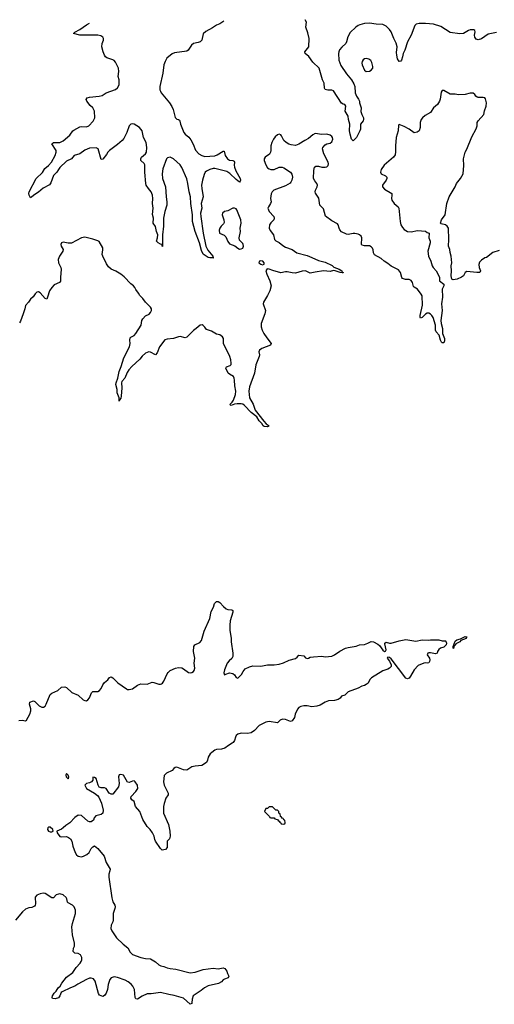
# Model space of a CAD drawing. Header units: inches. Extents: x 2608375 to 2737312, y 944064 to 1028306.
# Tile 19 of 69: x 2643861 to 2649625, y 1014729 to 1026679. Entities that reach past the tile are written whole.
import ezdxf

# ---------------------------------------------------------------- set-up
doc = ezdxf.new("R2010")
doc.units = ezdxf.units.IN
doc.header["$MEASUREMENT"] = 0
doc.layers.add('C6041', color=7, linetype='Continuous')
doc.layers.add('C6042', color=7, linetype='Continuous')

msp = doc.modelspace()

# ---------------------------------------------------------------- linework, layer by layer
at = {"layer": 'C6041', "color": 5, "elevation": 60}
msp.add_lwpolyline([(2643850, 1018172), (2643890, 1018178), (2643930, 1018171), (2643942, 1018178), (2643983, 1018250), (2643994, 1018290), (2643994, 1018314), (2643979, 1018370), (2643985, 1018395), (2644030, 1018411), (2644046, 1018406), (2644099, 1018350), (2644130, 1018336), (2644150, 1018336), (2644170, 1018348), (2644183, 1018370), (2644231, 1018489), (2644250, 1018506), (2644322, 1018538), (2644370, 1018576), (2644410, 1018584), (2644430, 1018575), (2644492, 1018512), (2644570, 1018482), (2644630, 1018426), (2644650, 1018416), (2644670, 1018413), (2644690, 1018425), (2644707, 1018450), (2644733, 1018510), (2644750, 1018525), (2644810, 1018526), (2644830, 1018536), (2644850, 1018561), (2644870, 1018607), (2644890, 1018633), (2644933, 1018667), (2644950, 1018695), (2644970, 1018703), (2644990, 1018691), (2645051, 1018630), (2645158, 1018558), (2645170, 1018551), (2645190, 1018548), (2645230, 1018558), (2645290, 1018602), (2645330, 1018617), (2645410, 1018616), (2645470, 1018638), (2645490, 1018636), (2645550, 1018614), (2645570, 1018614), (2645581, 1018619), (2645593, 1018627), (2645610, 1018650), (2645650, 1018741), (2645662, 1018758), (2645690, 1018779), (2645752, 1018808), (2645790, 1018816), (2645830, 1018812), (2645850, 1018802), (2645910, 1018758), (2645930, 1018753), (2645950, 1018757), (2645970, 1018770), (2645978, 1018782), (2645988, 1018810), (2645981, 1018870), (2645986, 1018930), (2645972, 1019010), (2645977, 1019070), (2645987, 1019093), (2646050, 1019119), (2646070, 1019146), (2646101, 1019259), (2646170, 1019410), (2646185, 1019495), (2646213, 1019550), (2646227, 1019593), (2646250, 1019616), (2646270, 1019616), (2646290, 1019604), (2646336, 1019556), (2646370, 1019530), (2646390, 1019522), (2646437, 1019517), (2646451, 1019510), (2646451, 1019490), (2646418, 1019382), (2646413, 1019330), (2646414, 1019270), (2646428, 1019170), (2646428, 1019130), (2646451, 1018990), (2646451, 1018950), (2646435, 1018925), (2646403, 1018897), (2646380, 1018870), (2646349, 1018790), (2646339, 1018750), (2646346, 1018726), (2646364, 1018736), (2646410, 1018750), (2646450, 1018742), (2646468, 1018728), (2646490, 1018696), (2646510, 1018687), (2646553, 1018730), (2646573, 1018767), (2646600, 1018800), (2646650, 1018823), (2646690, 1018835), (2646790, 1018834), (2646870, 1018851), (2646950, 1018851), (2647010, 1018859), (2647065, 1018875), (2647134, 1018906), (2647210, 1018925), (2647230, 1018941), (2647250, 1018966), (2647310, 1018958), (2647330, 1018936), (2647350, 1018926), (2647370, 1018931), (2647390, 1018942), (2647428, 1018948), (2647530, 1018956), (2647570, 1018948), (2647650, 1018956), (2647685, 1018970), (2647750, 1019016), (2647818, 1019050), (2647850, 1019061), (2647946, 1019074), (2647989, 1019091), (2648050, 1019096), (2648090, 1019111), (2648130, 1019133), (2648158, 1019130), (2648210, 1019100), (2648230, 1019082), (2648270, 1019028), (2648290, 1019011), (2648304, 1019016), (2648311, 1019030), (2648297, 1019103), (2648297, 1019110), (2648310, 1019126), (2648350, 1019111), (2648370, 1019111), (2648470, 1019141), (2648550, 1019155), (2648574, 1019154), (2648670, 1019136), (2648750, 1019151), (2648830, 1019147), (2648851, 1019151), (2648949, 1019151), (2648990, 1019142), (2649030, 1019142), (2649036, 1019136), (2649044, 1019110), (2649038, 1019090), (2649010, 1019063), (2648970, 1019050), (2648950, 1019035), (2648934, 1019010), (2648930, 1018989), (2648910, 1018982), (2648850, 1018996), (2648830, 1018996), (2648816, 1018990), (2648811, 1018970), (2648838, 1018930), (2648841, 1018910), (2648839, 1018890), (2648830, 1018875), (2648811, 1018869), (2648790, 1018873), (2648770, 1018869), (2648701, 1018839), (2648651, 1018789), (2648607, 1018713), (2648590, 1018689), (2648578, 1018682), (2648570, 1018679), (2648550, 1018689), (2648370, 1018920), (2648350, 1018939), (2648330, 1018944), (2648325, 1018930), (2648353, 1018893), (2648370, 1018850), (2648370, 1018830), (2648353, 1018810), (2648330, 1018796), (2648270, 1018777), (2648134, 1018690), (2648114, 1018670), (2648094, 1018626), (2648070, 1018609), (2648050, 1018598), (2648014, 1018590), (2647970, 1018564), (2647850, 1018521), (2647810, 1018482), (2647770, 1018468), (2647754, 1018446), (2647730, 1018429), (2647682, 1018418), (2647610, 1018414), (2647570, 1018397), (2647510, 1018359), (2647470, 1018346), (2647410, 1018340), (2647350, 1018351), (2647310, 1018353), (2647275, 1018345), (2647251, 1018330), (2647236, 1018310), (2647208, 1018250), (2647197, 1018210), (2647170, 1018169), (2647150, 1018163), (2647090, 1018187), (2647051, 1018189), (2647023, 1018177), (2646990, 1018145), (2646890, 1018162), (2646850, 1018154), (2646769, 1018111), (2646711, 1018050), (2646670, 1018025), (2646626, 1018014), (2646550, 1018020), (2646510, 1018007), (2646490, 1017990), (2646480, 1017970), (2646470, 1017929), (2646455, 1017905), (2646443, 1017897), (2646396, 1017870), (2646350, 1017836), (2646310, 1017825), (2646250, 1017822), (2646230, 1017814), (2646193, 1017787), (2646173, 1017767), (2646151, 1017730), (2646143, 1017690), (2646130, 1017662), (2646074, 1017626), (2645990, 1017619), (2645950, 1017609), (2645890, 1017569), (2645850, 1017573), (2645790, 1017599), (2645770, 1017605), (2645750, 1017604), (2645731, 1017590), (2645713, 1017567), (2645644, 1017536), (2645630, 1017524), (2645616, 1017504), (2645607, 1017430), (2645614, 1017390), (2645663, 1017290), (2645663, 1017270), (2645637, 1017230), (2645615, 1017165), (2645609, 1017130), (2645608, 1017050), (2645668, 1016910), (2645684, 1016830), (2645690, 1016770), (2645681, 1016739), (2645652, 1016710), (2645652, 1016630), (2645631, 1016609), (2645590, 1016598), (2645570, 1016618), (2645510, 1016710), (2645501, 1016730), (2645494, 1016770), (2645474, 1016810), (2645445, 1016850), (2645407, 1016887), (2645355, 1016970), (2645321, 1017070), (2645269, 1017130), (2645250, 1017190), (2645224, 1017210), (2645210, 1017229), (2645213, 1017250), (2645270, 1017311), (2645294, 1017350), (2645291, 1017390), (2645265, 1017430), (2645250, 1017441), (2645230, 1017438), (2645190, 1017419), (2645170, 1017425), (2645123, 1017510), (2645090, 1017519), (2645070, 1017512), (2645059, 1017490), (2645069, 1017410), (2645059, 1017370), (2644990, 1017281), (2644970, 1017278), (2644949, 1017290), (2644910, 1017350), (2644890, 1017357), (2644850, 1017355), (2644826, 1017366), (2644812, 1017390), (2644790, 1017469), (2644770, 1017482), (2644750, 1017486), (2644747, 1017450), (2644733, 1017427), (2644710, 1017416), (2644671, 1017409), (2644651, 1017390), (2644671, 1017350), (2644770, 1017290), (2644804, 1017264), (2644821, 1017241), (2644855, 1017170), (2644875, 1017085), (2644871, 1017049), (2644850, 1017034), (2644784, 1017016), (2644767, 1016993), (2644757, 1016963), (2644730, 1016944), (2644710, 1016944), (2644690, 1016953), (2644610, 1017021), (2644570, 1017026), (2644530, 1016998), (2644470, 1016932), (2644422, 1016898), (2644390, 1016870), (2644370, 1016855), (2644311, 1016830), (2644314, 1016810), (2644350, 1016767), (2644370, 1016763), (2644430, 1016764), (2644455, 1016755), (2644477, 1016737), (2644492, 1016710), (2644507, 1016650), (2644535, 1016570), (2644550, 1016543), (2644570, 1016525), (2644610, 1016519), (2644635, 1016525), (2644675, 1016545), (2644705, 1016570), (2644730, 1016619), (2644750, 1016641), (2644770, 1016651), (2644810, 1016619), (2644886, 1016526), (2644910, 1016450), (2644959, 1016370), (2644957, 1016350), (2644945, 1016310), (2644944, 1016270), (2644979, 1016019), (2644993, 1015973), (2645015, 1015930), (2645019, 1015910), (2645016, 1015890), (2644995, 1015830), (2644995, 1015750), (2644990, 1015730), (2644970, 1015690), (2644966, 1015650), (2644980, 1015620), (2645035, 1015535), (2645117, 1015457), (2645175, 1015415), (2645202, 1015362), (2645230, 1015333), (2645330, 1015296), (2645390, 1015284), (2645450, 1015282), (2645510, 1015243), (2645550, 1015208), (2645576, 1015196), (2645610, 1015188), (2645652, 1015172), (2645690, 1015162), (2645755, 1015155), (2645930, 1015111), (2645990, 1015119), (2646090, 1015151), (2646210, 1015166), (2646270, 1015158), (2646330, 1015171), (2646350, 1015163), (2646376, 1015130), (2646384, 1015104), (2646402, 1015070), (2646391, 1015050), (2646346, 1015034), (2646330, 1015024), (2646310, 1015001), (2646277, 1014983), (2646150, 1014954), (2646103, 1014930), (2646065, 1014895), (2645968, 1014832), (2645956, 1014790), (2645953, 1014747), (2645950, 1014738), (2645931, 1014729), (2645850, 1014802), (2645737, 1014837), (2645670, 1014846), (2645570, 1014872), (2645456, 1014856), (2645410, 1014856), (2645350, 1014829), (2645290, 1014793), (2645270, 1014795), (2645264, 1014810), (2645253, 1014910), (2645234, 1014950), (2645213, 1014973), (2645180, 1015000), (2645141, 1015021), (2645050, 1015055), (2645010, 1015061), (2644971, 1015049), (2644956, 1015030), (2644937, 1014970), (2644927, 1014910), (2644910, 1014864), (2644890, 1014834), (2644870, 1014822), (2644830, 1014838), (2644819, 1014859), (2644776, 1015010), (2644756, 1015036), (2644730, 1015046), (2644710, 1015045), (2644670, 1015028), (2644565, 1014975), (2644530, 1014950), (2644476, 1014930), (2644378, 1014882), (2644363, 1014870), (2644348, 1014830), (2644330, 1014807), (2644290, 1014794), (2644261, 1014801), (2644255, 1014810), (2644258, 1014830), (2644278, 1014862), (2644304, 1014890), (2644329, 1014930), (2644351, 1014949), (2644374, 1014986), (2644430, 1015059), (2644506, 1015114), (2644545, 1015175), (2644595, 1015230), (2644608, 1015250), (2644614, 1015270), (2644616, 1015296), (2644601, 1015330), (2644570, 1015347), (2644530, 1015350), (2644510, 1015370), (2644516, 1015410), (2644525, 1015435), (2644526, 1015470), (2644503, 1015570), (2644493, 1015670), (2644501, 1015710), (2644539, 1015830), (2644539, 1015870), (2644522, 1015910), (2644504, 1015930), (2644450, 1015960), (2644443, 1015970), (2644434, 1016010), (2644426, 1016026), (2644390, 1016057), (2644350, 1016069), (2644330, 1016067), (2644304, 1016056), (2644270, 1016019), (2644250, 1016020), (2644170, 1016072), (2644144, 1016076), (2644110, 1016071), (2644070, 1016052), (2644050, 1016030), (2644047, 1016010), (2644054, 1015970), (2644052, 1015948), (2644048, 1015932), (2644039, 1015921), (2644010, 1015903), (2643970, 1015898), (2643930, 1015882), (2643896, 1015850), (2643810, 1015749)], dxfattribs=at)
at = {"layer": 'C6041', "color": 5}
for points, elevation in [([(2649130, 1019047), (2649125, 1019050), (2649125, 1019070), (2649150, 1019138), (2649170, 1019153), (2649215, 1019165), (2649270, 1019192), (2649294, 1019190), (2649282, 1019178), (2649282, 1019170), (2649217, 1019143), (2649205, 1019130), (2649158, 1019102), (2649150, 1019085), (2649138, 1019082)], 60), ([(2644430, 1017532), (2644421, 1017510), (2644425, 1017490), (2644450, 1017465), (2644455, 1017470), (2644456, 1017484), (2644450, 1017508)], 60), ([(2646930, 1017126), (2646890, 1017126), (2646870, 1017106), (2646850, 1017106), (2646834, 1017070), (2646894, 1017010), (2646898, 1016998), (2646910, 1016994), (2646950, 1016994), (2646958, 1016978), (2646993, 1016973), (2646998, 1016958), (2647013, 1016953), (2647018, 1016938), (2647033, 1016933), (2647038, 1016918), (2647070, 1016914), (2647082, 1016918), (2647086, 1016930), (2647082, 1016962), (2647067, 1016967), (2647062, 1016982), (2647047, 1016987), (2647042, 1017002), (2647027, 1017007), (2647022, 1017042), (2647007, 1017047), (2647006, 1017070), (2646990, 1017086), (2646970, 1017086)], 80), ([(2644230, 1016879), (2644210, 1016878), (2644202, 1016870), (2644199, 1016850), (2644210, 1016831), (2644230, 1016821), (2644250, 1016822), (2644269, 1016830), (2644265, 1016850)], 60)]:
    msp.add_lwpolyline(points, close=True, dxfattribs=dict(at, elevation=elevation))
at = {"layer": 'C6042', "color": 5}
for points, elevation in [([(2646340, 1026663), (2646290, 1026629), (2646250, 1026614), (2646201, 1026579), (2646123, 1026537), (2646090, 1026508), (2646071, 1026430), (2646051, 1026410), (2646030, 1026401), (2645970, 1026389), (2645947, 1026370), (2645905, 1026310), (2645890, 1026298), (2645741, 1026279), (2645713, 1026267), (2645647, 1026213), (2645626, 1026174), (2645611, 1026130), (2645601, 1026030), (2645564, 1025870), (2645564, 1025830), (2645570, 1025810), (2645580, 1025790), (2645678, 1025670), (2645707, 1025627), (2645724, 1025590), (2645750, 1025494), (2645770, 1025474), (2645789, 1025469), (2645800, 1025460), (2645807, 1025447), (2645812, 1025410), (2645856, 1025310), (2645870, 1025288), (2645914, 1025254), (2645941, 1025221), (2645968, 1025170), (2645995, 1025095), (2646038, 1025050), (2646071, 1025030), (2646110, 1025018), (2646231, 1025029), (2646260, 1025040), (2646330, 1025085), (2646344, 1025084), (2646357, 1025030), (2646386, 1024990), (2646410, 1024976), (2646450, 1024970), (2646464, 1024964), (2646470, 1024950), (2646466, 1024914), (2646468, 1024888), (2646485, 1024845), (2646539, 1024750), (2646542, 1024730), (2646540, 1024720), (2646530, 1024709), (2646490, 1024738), (2646412, 1024812), (2646375, 1024835), (2646230, 1024872), (2646210, 1024872), (2646170, 1024860), (2646130, 1024841), (2646113, 1024827), (2646099, 1024801), (2646080, 1024730), (2646070, 1024670), (2646071, 1024630), (2646087, 1024530), (2646065, 1024450), (2646073, 1024390), (2646058, 1024330), (2646059, 1024290), (2646090, 1024090), (2646122, 1023930), (2646144, 1023884), (2646206, 1023810), (2646211, 1023791), (2646214, 1023790), (2646193, 1023787), (2646170, 1023788), (2646150, 1023795), (2646090, 1023835), (2646070, 1023876), (2646043, 1023970), (2645993, 1024110), (2645961, 1024230), (2645960, 1024310), (2645940, 1024450), (2645937, 1024530), (2645917, 1024590), (2645904, 1024690), (2645890, 1024747), (2645830, 1024884), (2645810, 1024919), (2645730, 1024990), (2645690, 1025010), (2645657, 1025003), (2645643, 1024990), (2645601, 1024870), (2645591, 1024810), (2645595, 1024750), (2645630, 1024650), (2645638, 1024530), (2645649, 1024469), (2645646, 1024430), (2645623, 1024350), (2645609, 1024271), (2645607, 1024173), (2645593, 1024070), (2645593, 1023927), (2645589, 1023931), (2645589, 1023949), (2645570, 1023953), (2645541, 1023970), (2645522, 1023990), (2645535, 1024030), (2645537, 1024070), (2645523, 1024110), (2645511, 1024170), (2645482, 1024210), (2645484, 1024270), (2645475, 1024315), (2645480, 1024390), (2645473, 1024450), (2645479, 1024510), (2645475, 1024550), (2645458, 1024590), (2645423, 1024630), (2645398, 1024670), (2645393, 1024690), (2645379, 1024830), (2645379, 1024919), (2645373, 1024933), (2645330, 1024970), (2645330, 1024990), (2645340, 1025010), (2645387, 1025050), (2645399, 1025070), (2645405, 1025130), (2645398, 1025190), (2645365, 1025250), (2645348, 1025330), (2645314, 1025370), (2645250, 1025412), (2645230, 1025417), (2645210, 1025412), (2645190, 1025393), (2645160, 1025310), (2645124, 1025236), (2645106, 1025214), (2645050, 1025165), (2644950, 1025093), (2644930, 1025072), (2644915, 1025045), (2644870, 1024985), (2644850, 1024984), (2644812, 1025110), (2644790, 1025124), (2644710, 1025121), (2644650, 1025097), (2644590, 1025050), (2644524, 1025030), (2644490, 1024989), (2644430, 1024961), (2644350, 1024886), (2644330, 1024863), (2644312, 1024828), (2644273, 1024787), (2644239, 1024701), (2644223, 1024677), (2644145, 1024635), (2644090, 1024585), (2644043, 1024557), (2644010, 1024529), (2643990, 1024518), (2643976, 1024550), (2643972, 1024570), (2643977, 1024590), (2644061, 1024750), (2644136, 1024824), (2644165, 1024875), (2644210, 1024909), (2644248, 1024950), (2644293, 1025030), (2644304, 1025070), (2644302, 1025090), (2644250, 1025171), (2644270, 1025188), (2644348, 1025190), (2644390, 1025209), (2644470, 1025276), (2644507, 1025330), (2644520, 1025340), (2644590, 1025379), (2644610, 1025383), (2644670, 1025377), (2644702, 1025390), (2644754, 1025446), (2644773, 1025490), (2644769, 1025570), (2644749, 1025610), (2644718, 1025638), (2644677, 1025690), (2644669, 1025710), (2644681, 1025730), (2644710, 1025739), (2644826, 1025750), (2644861, 1025759), (2644910, 1025790), (2645026, 1025834), (2645048, 1025852), (2645067, 1025890), (2645068, 1025950), (2645058, 1025990), (2645064, 1026050), (2645059, 1026090), (2645025, 1026165), (2645010, 1026184), (2644990, 1026194), (2644917, 1026217), (2644901, 1026230), (2644889, 1026250), (2644873, 1026290), (2644857, 1026350), (2644861, 1026390), (2644877, 1026430), (2644879, 1026450), (2644869, 1026469), (2644845, 1026485), (2644810, 1026492), (2644592, 1026492), (2644515, 1026510), (2644529, 1026530), (2644590, 1026559), (2644670, 1026617), (2644708, 1026637)], 40), ([(2649650, 1026523), (2649550, 1026502), (2649470, 1026448), (2649430, 1026434), (2649404, 1026444), (2649387, 1026467), (2649385, 1026490), (2649393, 1026533), (2649388, 1026548), (2649376, 1026556), (2649330, 1026557), (2649310, 1026549), (2649250, 1026510), (2649207, 1026507), (2649090, 1026526), (2648977, 1026597), (2648886, 1026626), (2648790, 1026635), (2648710, 1026633), (2648674, 1026626), (2648659, 1026610), (2648616, 1026490), (2648569, 1026410), (2648537, 1026310), (2648516, 1026270), (2648510, 1026230), (2648498, 1026190), (2648490, 1026178), (2648470, 1026173), (2648450, 1026206), (2648440, 1026250), (2648438, 1026282), (2648443, 1026350), (2648434, 1026394), (2648405, 1026450), (2648372, 1026532), (2648350, 1026561), (2648310, 1026601), (2648270, 1026623), (2648190, 1026625), (2648110, 1026639), (2648050, 1026633), (2647990, 1026619), (2647971, 1026610), (2647941, 1026590), (2647876, 1026524), (2647844, 1026470), (2647830, 1026410), (2647822, 1026390), (2647773, 1026347), (2647746, 1026314), (2647736, 1026290), (2647732, 1026268), (2647735, 1026190), (2647762, 1026122), (2647830, 1026022), (2647890, 1025950), (2647919, 1025899), (2647929, 1025870), (2647935, 1025790), (2647950, 1025753), (2647976, 1025716), (2647987, 1025690), (2647988, 1025670), (2648006, 1025610), (2648005, 1025565), (2648014, 1025530), (2648034, 1025490), (2648037, 1025470), (2648030, 1025450), (2648001, 1025410), (2647999, 1025350), (2647993, 1025330), (2647950, 1025249), (2647910, 1025208), (2647890, 1025228), (2647872, 1025292), (2647867, 1025330), (2647871, 1025410), (2647854, 1025470), (2647850, 1025510), (2647814, 1025570), (2647823, 1025630), (2647810, 1025649), (2647790, 1025653), (2647770, 1025665), (2647670, 1025814), (2647650, 1025824), (2647603, 1025823), (2647570, 1025833), (2647561, 1025850), (2647558, 1025910), (2647537, 1025950), (2647498, 1026090), (2647422, 1026162), (2647372, 1026232), (2647326, 1026270), (2647325, 1026290), (2647374, 1026350), (2647378, 1026450), (2647361, 1026521), (2647335, 1026590), (2647344, 1026650), (2647328, 1026679)], 40), ([(2649682, 1023878), (2649608, 1023852), (2649530, 1023795), (2649511, 1023789), (2649470, 1023762), (2649444, 1023736), (2649435, 1023710), (2649441, 1023670), (2649457, 1023630), (2649447, 1023613), (2649411, 1023609), (2649290, 1023622), (2649272, 1023610), (2649252, 1023570), (2649227, 1023553), (2649174, 1023530), (2649123, 1023523), (2649108, 1023530), (2649099, 1023570), (2649103, 1023630), (2649099, 1023690), (2649109, 1023730), (2649099, 1023810), (2649087, 1023853), (2649086, 1023890), (2649069, 1023929), (2649073, 1024010), (2649069, 1024149), (2649050, 1024175), (2649030, 1024189), (2648980, 1024200), (2648969, 1024210), (2648982, 1024250), (2649029, 1024310), (2649049, 1024450), (2649077, 1024530), (2649149, 1024650), (2649167, 1024693), (2649213, 1024750), (2649245, 1024810), (2649253, 1024910), (2649250, 1024990), (2649270, 1025070), (2649291, 1025109), (2649350, 1025259), (2649406, 1025354), (2649415, 1025390), (2649418, 1025430), (2649427, 1025450), (2649496, 1025530), (2649505, 1025575), (2649527, 1025630), (2649529, 1025669), (2649517, 1025717), (2649508, 1025730), (2649490, 1025736), (2649430, 1025734), (2649418, 1025738), (2649402, 1025750), (2649389, 1025770), (2649366, 1025786), (2649330, 1025789), (2649270, 1025773), (2649190, 1025769), (2649150, 1025777), (2649090, 1025774), (2649010, 1025822), (2649000, 1025820), (2648990, 1025818), (2648980, 1025800), (2648967, 1025713), (2648959, 1025690), (2648935, 1025650), (2648887, 1025610), (2648848, 1025552), (2648783, 1025517), (2648751, 1025490), (2648736, 1025470), (2648724, 1025430), (2648724, 1025370), (2648710, 1025329), (2648686, 1025314), (2648650, 1025305), (2648590, 1025349), (2648530, 1025385), (2648470, 1025408), (2648461, 1025399), (2648455, 1025330), (2648432, 1025250), (2648424, 1025150), (2648425, 1025075), (2648421, 1025039), (2648401, 1025010), (2648285, 1024915), (2648250, 1024861), (2648241, 1024830), (2648250, 1024808), (2648303, 1024783), (2648321, 1024770), (2648320, 1024750), (2648310, 1024730), (2648265, 1024670), (2648268, 1024650), (2648290, 1024624), (2648381, 1024570), (2648382, 1024550), (2648375, 1024510), (2648382, 1024490), (2648410, 1024450), (2648455, 1024410), (2648466, 1024390), (2648481, 1024230), (2648491, 1024191), (2648510, 1024156), (2648530, 1024134), (2648572, 1024108), (2648616, 1024104), (2648690, 1024119), (2648790, 1024111), (2648810, 1024098), (2648834, 1024090), (2648831, 1024030), (2648845, 1023990), (2648845, 1023970), (2648818, 1023870), (2648826, 1023810), (2648855, 1023750), (2648871, 1023690), (2648881, 1023670), (2648918, 1023630), (2648951, 1023570), (2648958, 1023550), (2648958, 1023510), (2649011, 1023470), (2649011, 1023450), (2648991, 1023410), (2648996, 1023310), (2648982, 1023230), (2648991, 1023150), (2648975, 1023030), (2648979, 1022990), (2648995, 1022930), (2648996, 1022870), (2649019, 1022810), (2649019, 1022781), (2649010, 1022758), (2648990, 1022759), (2648985, 1022765), (2648971, 1022790), (2648953, 1022850), (2648919, 1022890), (2648912, 1022910), (2648912, 1022972), (2648883, 1023063), (2648867, 1023090), (2648850, 1023107), (2648830, 1023118), (2648810, 1023118), (2648790, 1023105), (2648750, 1023066), (2648730, 1023057), (2648725, 1023065), (2648726, 1023090), (2648754, 1023214), (2648748, 1023328), (2648738, 1023350), (2648692, 1023410), (2648651, 1023431), (2648642, 1023442), (2648629, 1023490), (2648613, 1023513), (2648590, 1023526), (2648546, 1023526), (2648510, 1023537), (2648502, 1023550), (2648487, 1023610), (2648462, 1023642), (2648370, 1023686), (2648330, 1023721), (2648287, 1023747), (2648250, 1023779), (2648170, 1023825), (2648156, 1023850), (2648152, 1023888), (2648146, 1023906), (2648130, 1023924), (2648110, 1023934), (2648050, 1023934), (2648021, 1023941), (2648012, 1023952), (2648015, 1024030), (2648006, 1024050), (2647988, 1024068), (2647970, 1024078), (2647930, 1024086), (2647910, 1024086), (2647850, 1024072), (2647830, 1024076), (2647770, 1024104), (2647750, 1024129), (2647739, 1024150), (2647729, 1024189), (2647720, 1024200), (2647650, 1024237), (2647576, 1024296), (2647550, 1024382), (2647507, 1024427), (2647492, 1024512), (2647452, 1024572), (2647449, 1024590), (2647452, 1024610), (2647473, 1024650), (2647477, 1024670), (2647469, 1024690), (2647443, 1024723), (2647430, 1024750), (2647432, 1024850), (2647441, 1024890), (2647458, 1024902), (2647490, 1024903), (2647530, 1024890), (2647570, 1024889), (2647590, 1024895), (2647605, 1024910), (2647610, 1024930), (2647606, 1024950), (2647555, 1025050), (2647538, 1025110), (2647541, 1025130), (2647570, 1025162), (2647590, 1025173), (2647630, 1025180), (2647650, 1025196), (2647663, 1025230), (2647659, 1025250), (2647650, 1025263), (2647630, 1025276), (2647590, 1025288), (2647530, 1025286), (2647450, 1025297), (2647420, 1025280), (2647370, 1025236), (2647325, 1025215), (2647250, 1025169), (2647210, 1025153), (2647159, 1025159), (2647130, 1025169), (2647095, 1025190), (2647070, 1025215), (2647042, 1025270), (2647030, 1025282), (2647010, 1025289), (2646990, 1025282), (2646963, 1025257), (2646944, 1025230), (2646924, 1025190), (2646911, 1025150), (2646911, 1025090), (2646907, 1025070), (2646893, 1025047), (2646841, 1025010), (2646831, 1024990), (2646831, 1024970), (2646850, 1024916), (2646870, 1024882), (2646889, 1024869), (2646910, 1024862), (2646950, 1024862), (2647012, 1024888), (2647050, 1024890), (2647070, 1024883), (2647150, 1024830), (2647165, 1024805), (2647173, 1024770), (2647165, 1024730), (2647154, 1024706), (2647144, 1024696), (2647090, 1024664), (2646946, 1024610), (2646926, 1024590), (2646914, 1024566), (2646908, 1024510), (2646913, 1024470), (2646908, 1024450), (2646882, 1024410), (2646875, 1024390), (2646890, 1024350), (2646948, 1024290), (2646951, 1024270), (2646948, 1024250), (2646910, 1024212), (2646894, 1024190), (2646889, 1024150), (2646901, 1024121), (2646942, 1024070), (2646957, 1024010), (2646970, 1023995), (2647010, 1023976), (2647057, 1023937), (2647090, 1023919), (2647170, 1023890), (2647226, 1023850), (2647350, 1023818), (2647410, 1023795), (2647490, 1023755), (2647570, 1023736), (2647654, 1023694), (2647677, 1023677), (2647739, 1023650), (2647771, 1023630), (2647776, 1023616), (2647791, 1023609), (2647790, 1023606), (2647775, 1023605), (2647751, 1023609), (2647690, 1023633), (2647670, 1023636), (2647630, 1023623), (2647550, 1023630), (2647450, 1023616), (2647390, 1023601), (2647330, 1023630), (2647290, 1023628), (2647210, 1023603), (2647170, 1023606), (2647110, 1023621), (2647090, 1023621), (2647030, 1023605), (2646934, 1023634), (2646890, 1023653), (2646866, 1023654), (2646857, 1023643), (2646851, 1023630), (2646861, 1023590), (2646899, 1023510), (2646915, 1023450), (2646897, 1023390), (2646871, 1023330), (2646822, 1023250), (2646819, 1023230), (2646844, 1023150), (2646838, 1023110), (2646794, 1022990), (2646793, 1022950), (2646804, 1022910), (2646827, 1022870), (2646860, 1022820), (2646916, 1022750), (2646907, 1022730), (2646801, 1022690), (2646773, 1022670), (2646766, 1022650), (2646773, 1022610), (2646768, 1022590), (2646727, 1022490), (2646712, 1022390), (2646650, 1022222), (2646644, 1022170), (2646650, 1022090), (2646694, 1022014), (2646722, 1021942), (2646826, 1021806), (2646855, 1021775), (2646891, 1021750), (2646870, 1021737), (2646830, 1021741), (2646819, 1021750), (2646800, 1021780), (2646770, 1021810), (2646739, 1021859), (2646670, 1021911), (2646590, 1021996), (2646570, 1022011), (2646550, 1022018), (2646503, 1022017), (2646468, 1022012), (2646430, 1021997), (2646420, 1022000), (2646414, 1022010), (2646443, 1022037), (2646459, 1022061), (2646482, 1022130), (2646484, 1022170), (2646474, 1022234), (2646470, 1022306), (2646467, 1022327), (2646456, 1022350), (2646410, 1022375), (2646393, 1022390), (2646366, 1022450), (2646374, 1022466), (2646418, 1022482), (2646427, 1022493), (2646430, 1022510), (2646424, 1022550), (2646411, 1022590), (2646334, 1022750), (2646335, 1022810), (2646325, 1022830), (2646290, 1022855), (2646250, 1022863), (2646190, 1022897), (2646130, 1022919), (2646110, 1022948), (2646090, 1022968), (2646075, 1022975), (2646054, 1022970), (2646027, 1022953), (2646005, 1022930), (2645970, 1022906), (2645890, 1022825), (2645870, 1022817), (2645810, 1022835), (2645790, 1022832), (2645730, 1022808), (2645650, 1022802), (2645625, 1022795), (2645559, 1022710), (2645530, 1022635), (2645510, 1022613), (2645450, 1022645), (2645430, 1022647), (2645390, 1022632), (2645350, 1022596), (2645320, 1022560), (2645224, 1022470), (2645188, 1022430), (2645164, 1022396), (2645137, 1022330), (2645103, 1022290), (2645096, 1022270), (2645103, 1022210), (2645095, 1022110), (2645090, 1022085), (2645075, 1022070), (2645070, 1022048), (2645067, 1022090), (2645044, 1022150), (2645044, 1022190), (2645030, 1022250), (2645032, 1022270), (2645054, 1022330), (2645068, 1022410), (2645095, 1022470), (2645124, 1022576), (2645195, 1022710), (2645203, 1022750), (2645200, 1022790), (2645204, 1022816), (2645212, 1022828), (2645252, 1022848), (2645271, 1022869), (2645336, 1022970), (2645345, 1023030), (2645357, 1023050), (2645390, 1023085), (2645433, 1023107), (2645450, 1023124), (2645463, 1023150), (2645461, 1023170), (2645449, 1023190), (2645390, 1023250), (2645356, 1023296), (2645319, 1023330), (2645302, 1023362), (2645270, 1023404), (2645259, 1023430), (2645241, 1023450), (2645210, 1023473), (2645130, 1023557), (2645090, 1023589), (2645030, 1023629), (2644970, 1023653), (2644940, 1023680), (2644916, 1023716), (2644869, 1023810), (2644864, 1023830), (2644872, 1023888), (2644869, 1023910), (2644826, 1023986), (2644810, 1023997), (2644750, 1024016), (2644650, 1024041), (2644610, 1024032), (2644490, 1023969), (2644450, 1023967), (2644390, 1023981), (2644367, 1023970), (2644359, 1023950), (2644363, 1023930), (2644387, 1023890), (2644385, 1023870), (2644345, 1023810), (2644326, 1023770), (2644330, 1023730), (2644362, 1023670), (2644365, 1023650), (2644355, 1023550), (2644356, 1023504), (2644346, 1023490), (2644279, 1023461), (2644250, 1023429), (2644224, 1023390), (2644200, 1023310), (2644190, 1023289), (2644170, 1023296), (2644110, 1023364), (2644090, 1023377), (2644070, 1023373), (2644050, 1023353), (2644024, 1023316), (2643990, 1023286), (2643968, 1023252), (2643931, 1023210), (2643924, 1023170), (2643904, 1023110), (2643870, 1023019), (2643858, 1023002)], 60)]:
    msp.add_lwpolyline(points, dxfattribs=dict(at, elevation=elevation))
at = {"layer": 'C6042', "color": 5, "elevation": 60}
for points in [[(2648070, 1026207), (2648050, 1026204), (2648030, 1026192), (2648019, 1026170), (2648016, 1026150), (2648019, 1026130), (2648050, 1026068), (2648070, 1026050), (2648110, 1026056), (2648130, 1026066), (2648148, 1026090), (2648150, 1026110), (2648138, 1026158), (2648124, 1026184), (2648100, 1026200)], [(2646470, 1024393), (2646450, 1024391), (2646390, 1024358), (2646349, 1024351), (2646325, 1024330), (2646320, 1024310), (2646341, 1024250), (2646343, 1024217), (2646337, 1024203), (2646306, 1024174), (2646292, 1024150), (2646285, 1024125), (2646289, 1024090), (2646343, 1024063), (2646364, 1024044), (2646390, 1023987), (2646410, 1023959), (2646473, 1023933), (2646510, 1023905), (2646530, 1023896), (2646550, 1023897), (2646570, 1023907), (2646579, 1023930), (2646576, 1023950), (2646570, 1023962), (2646530, 1024004), (2646524, 1024030), (2646542, 1024110), (2646540, 1024150), (2646550, 1024210), (2646547, 1024250), (2646499, 1024370), (2646490, 1024382)], [(2646790, 1023753), (2646772, 1023748), (2646765, 1023730), (2646790, 1023711), (2646810, 1023705), (2646828, 1023712), (2646829, 1023730), (2646813, 1023750)]]:
    msp.add_lwpolyline(points, close=True, dxfattribs=at)

doc.saveas('drawing.dxf')
